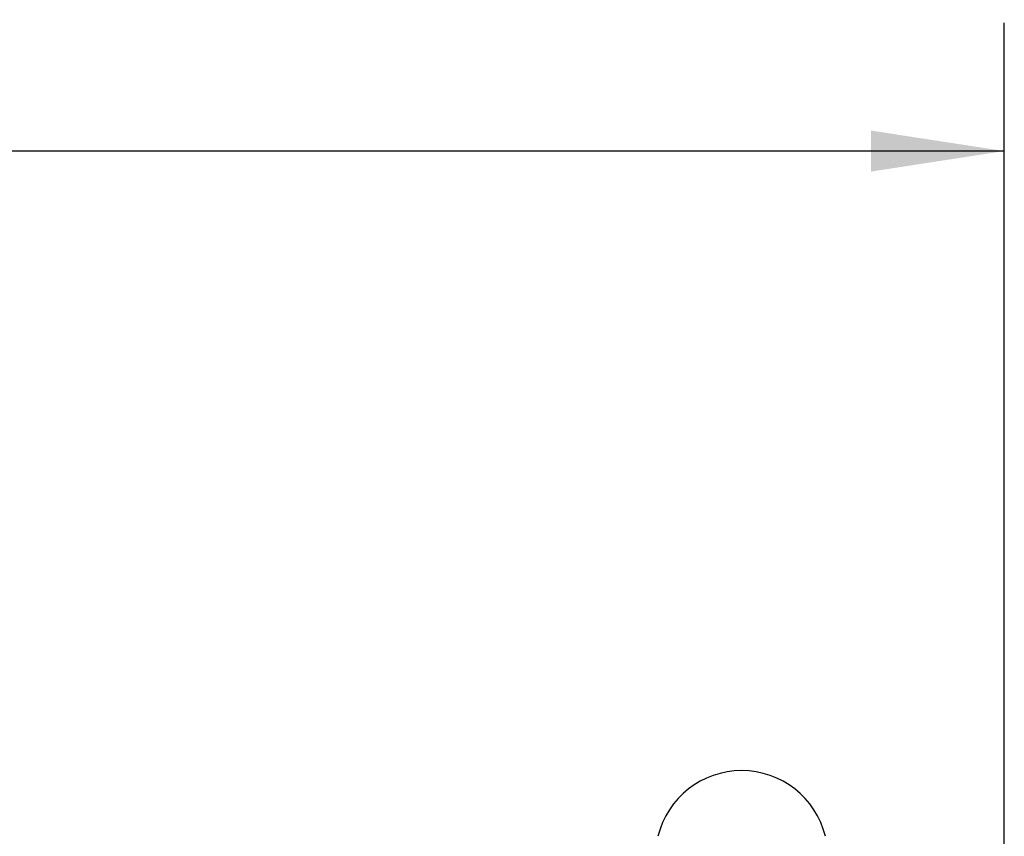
# Model space of a CAD drawing. Header units: millimetres. Extents: x 3 to 274, y 6 to 213.
# Tile 16 of 30: x 159 to 183, y 122 to 143. Entities that reach past the tile are written whole.
import ezdxf

# ---------------------------------------------------------------- set-up
doc = ezdxf.new("R2010")
doc.units = ezdxf.units.MM
doc.layers.add('DIMENSIONS', color=140, linetype='Continuous', lineweight=25)
doc.styles.add('SLDTEXTSTYLE0', font='TXT', dxfattribs={"width": 0.7})
doc.dimstyles.new('SLDDIMSTYLE1', dxfattribs={"dimtxt": 2.158008, "dimasz": 3.302, "dimexe": 0, "dimexo": 0.0625, "dimgap": 0.539502, "dimtad": 0, "dimtih": 1, "dimtoh": 1, "dimlfac": 1.5, "dimrnd": 1e-09, "dimzin": 12, "dimdsep": 46, "dimtxsty": 'SLDTEXTSTYLE0', "dimsah": 1, "dimcen": 0.09, "dimadec": 0, "dimazin": 3, "dimtfac": 1, "dimtofl": 0, "dimtmove": 0, "dimatfit": 3, "dimfxl": 1, "dimfrac": 2, "dimtolj": 1, "dimtzin": 12, "dimarcsym": 0})

# ---------------------------------------------------------------- blocks, each defined once
blk = doc.blocks.new('_D_5')
at = {"layer": 'DIMENSIONS', "transparency": 16777216}
for p, q in [((104.336, 121.836), (104.336, 142.613)), ((182.936, 120.582), (182.936, 142.613)), ((104.336, 139.438), (139.645, 139.438)), ((142.569, 139.438), (141.844, 139.438)), ((141.844, 139.438), (141.844, 136.009)), ((148.982, 139.438), (149.706, 139.438)), ((149.706, 139.438), (149.706, 136.009)), ((182.936, 139.438), (151.906, 139.438)), ((141.844, 136.009), (142.569, 136.009)), ((149.706, 136.009), (148.982, 136.009))]:
    blk.add_line(p, q, dxfattribs=at)
for points in [[(104.336, 139.438), (107.638, 138.93), (107.638, 139.946)], [(182.936, 139.438), (179.634, 139.946), (179.634, 138.93)]]:
    blk.add_solid(points, dxfattribs=at)
at = {"layer": 'DIMENSIONS', "transparency": 16777216, "char_height": 2.1167, "attachment_point": 1, "style": 'SLDTEXTSTYLE0'}
for s, insert in [('117.9', (141.671, 142.65)), ('4.64', (142.569, 138.737))]:
    blk.add_mtext(s, dxfattribs=dict(at, insert=insert))

msp = doc.modelspace()

# ---------------------------------------------------------------- linework, layer by layer
msp.add_arc((176.4365, 121.9788), 2.1333, 13.77415, 166.22585)

# ---------------------------------------------------------------- dimensions: what is measured, and where the dimension line sits
at = {"layer": 'DIMENSIONS'}
dim = msp.add_linear_dim(base=(182.9365, 139.4385), p1=(104.3365, 120.5656), p2=(182.9365, 119.3121), dimstyle='SLDDIMSTYLE1', dxfattribs=at)
dim.commit()
dim.dimension.update_dxf_attribs({"geometry": '_D_5', "text_midpoint": (145.7754, 139.4385), "dimtype": 160})

doc.saveas('drawing.dxf')
